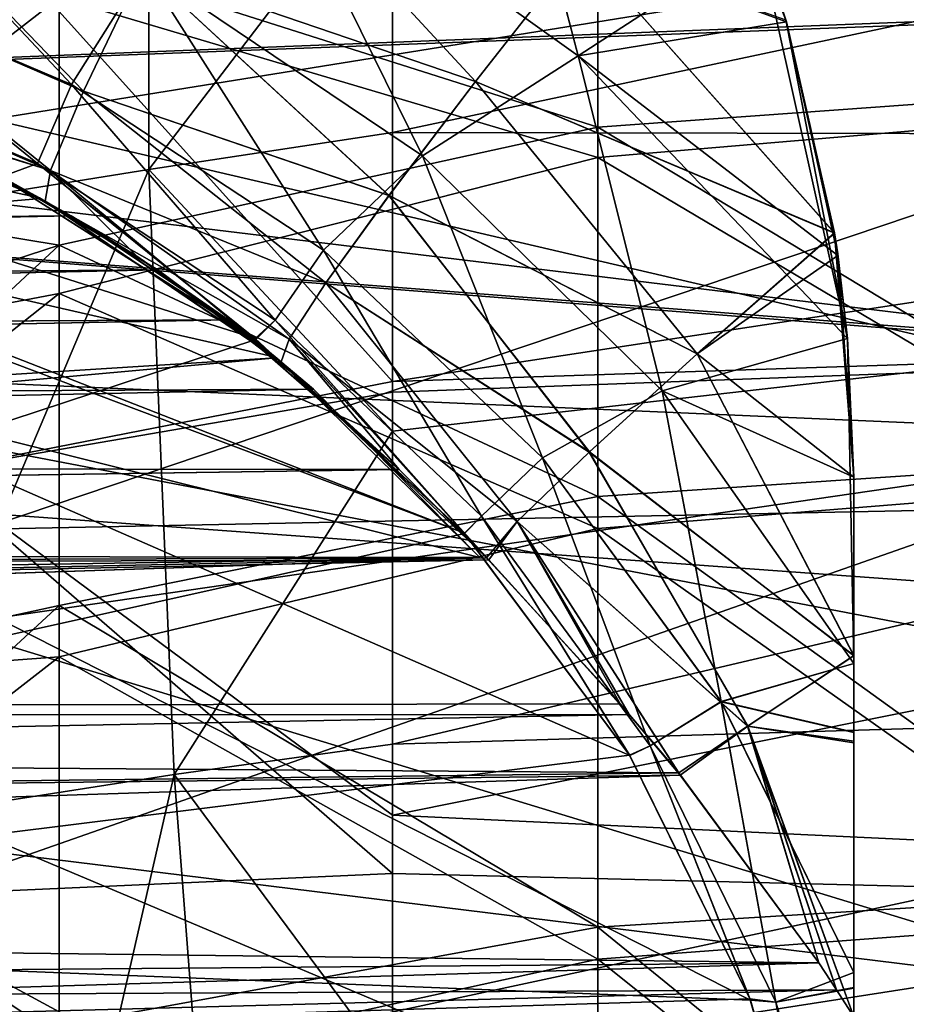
# Model space of a CAD drawing. Header units: metres. Extents: x -31 to 116, y -84 to 84.
# Tile 216 of 256: x -16.5 to -14.69, y -18.27 to -16.27. Entities that reach past the tile are written whole.
import ezdxf

# ---------------------------------------------------------------- set-up
doc = ezdxf.new("R2010")
doc.units = ezdxf.units.M
doc.layers.add('solid_80010000GA_11_1', color=7, linetype='CONTINUOUS')

msp = doc.modelspace()

# ---------------------------------------------------------------- linework, layer by layer
at = {"layer": 'solid_80010000GA_11_1'}
for points in [[(-15.97645, -16.954865, 53.830441), (-15.561004, -17.36228, 53.692856), (-31, -13.527225, 55.062431)], [(-23.285654, -17.623039, 53.749752), (-31, -13.527225, 55.062431), (-15.561004, -17.36228, 53.692856)], [(-16.456594, -16.63063, 53.9403), (-15.97645, -16.954865, 53.830441), (-31, -13.527225, 55.062431)], [(-16.984217, -16.399326, 54.020691), (-16.456594, -16.63063, 53.9403), (-31, -13.527225, 55.062431)], [(-14.137881, -16.258287, 40.421364), (-20, -16.481476, 38.248699), (-20, -13.724722, 38.43335)], [(-16.349096, -14.714236, -39.732735), (-17.28125, -14.485754, -39.403324), (-20, -16.481493, -38.248695)], [(-15.506719, -15.099826, -40.018452), (-16.349096, -14.714236, -39.732735), (-20, -16.481493, -38.248695)], [(-14.767659, -15.61912, -40.250599), (-15.506719, -15.099826, -40.018452), (-20, -16.481493, -38.248695)], [(-0.185905, -15.306492, -55.904568), (-14.860252, -15.818932, -56.027794), (8.5, -19.098324, -54.564713)], [(-14.860252, -15.818932, 56.027794), (-0.185905, -15.306492, 55.904568), (8.5, -19.098324, 54.564713)], [(-15.738453, -16.497768, 7.316678), (-10.479002, -16.507467, 8.421978), (-10.479002, -15.379486, 7.641623)], [(-15.738453, -15.922691, 6.888377), (-15.738453, -16.497768, 7.316678), (-10.479002, -15.379486, 7.641623)], [(-20.615637, -15.418482, -40.052677), (-15.255521, -17.765047, -41.748211), (-15.009935, -18.263138, -41.758221)], [(-20.615637, -18.040918, -39.726074), (-20.615637, -15.418482, -40.052677), (-15.009935, -18.263138, -41.758221)], [(-20.615637, -15.418482, -40.052677), (-15.592164, -17.312704, -41.690029), (-15.255521, -17.765047, -41.748211)], [(-20.615637, -15.418482, -40.052677), (-19.106258, -15.938452, -40.560799), (-15.592164, -17.312704, -41.690029)], [(-17.18133, -15.622464, 6.117227), (-17.02519, -16.699659, 7.059522), (-16.234524, -15.464435, 6.350827)], [(-17.02519, -16.699659, 7.059522), (-16.234503, -16.572523, 7.244384), (-16.234524, -15.464435, 6.350827)], [(-16.234524, -15.464435, 6.350827), (-16.234503, -16.572523, 7.244384), (-15.738453, -15.922691, 6.888377)], [(-31, -19.587818, 55.123203), (-3, -19.629545, 54.589241), (-3, -15.51493, 55.898041)], [(-30.999891, -16.182419, 56.217251), (-31, -19.587818, 55.123203), (-3, -15.51493, 55.898041)], [(-19.510586, -15.781202, -56.122807), (-3, -15.51493, -55.898041), (-3, -19.629545, -54.589241)], [(-14.77168, -15.615717, 53.904545), (-2, -15.584856, 54.145493), (-2, -19.458702, 52.877037)], [(-14.143929, -16.250944, -40.419914), (-14.767659, -15.61912, -40.250599), (-20, -16.481493, -38.248695)], [(-14.130377, -16.267437, 53.723133), (-14.77168, -15.615717, 53.904545), (-2, -19.458702, 52.877037)], [(-15.534792, -15.676679, -43.187439), (-15.360711, -16.34164, -43.024784), (-16.004482, -15.881577, -42.988647)], [(-15.534592, -15.676815, 43.18745), (-16.004436, -15.881604, 42.988647), (-15.360651, -16.341692, 43.024788)], [(-14.993618, -16.10248, -43.216976), (-15.360711, -16.34164, -43.024784), (-15.534792, -15.676679, -43.187439)], [(-15.534592, -15.676815, 43.18745), (-15.360651, -16.341692, 43.024788), (-14.993618, -16.102478, 43.216831)], [(-31, -17.59343, 57.885414), (-11.857142, -15.714061, 58.423611), (-21.428581, -16.048302, 58.332611)], [(-31, -18.796663, 57.505959), (-21, -18.796663, 57.505959), (-11.857142, -15.714061, 58.423611)], [(-31, -17.59343, 57.885414), (-31, -18.796663, 57.505959), (-11.857142, -15.714061, 58.423611)], [(-21.428581, -16.048302, -58.332611), (-11.857142, -15.714061, -58.423611), (-11.857142, -17.21048, -58.000427)], [(-21, -18.796663, 57.505959), (-11.857142, -19.025856, 57.430538), (-11.857142, -15.714061, 58.423611)], [(-19.510586, -15.781202, -56.122807), (-3, -19.629545, -54.589241), (-30.999891, -16.182419, -56.217251)], [(-16.416733, -15.774734, -2.134814), (-17.445086, -16.15803, -1.784032), (-17.445086, -16.522202, -2.634564)], [(-16.416733, -16.222689, -3.079947), (-16.416733, -15.774734, -2.134814), (-17.445086, -16.522202, -2.634564)], [(-15.320891, -15.881168, 3.069582), (-14.2, -15.795713, 3.116266), (-14.2, -16.405712, 4.037107)], [(-14.860252, -15.818932, -56.027794), (-29.5, -16.330162, -56.147243), (8.5, -19.098324, -54.564713)], [(-21.428581, -16.048302, -58.332611), (-29.5, -16.330162, -56.147243), (-14.860252, -15.818932, -56.027794)], [(-29.5, -16.330162, 56.147243), (-14.860252, -15.818932, 56.027794), (8.5, -19.098324, 54.564713)], [(-21.428581, -16.048302, 58.332611), (-14.860252, -15.818932, 56.027794), (-29.5, -16.330162, 56.147243)], [(-15.355523, -16.120152, -46.888973), (-14.93694, -16.272583, -46.804169), (-15.113008, -15.818368, -46.759727)], [(-15.113008, -15.818368, -46.759727), (-14.93694, -16.272583, -46.804169), (-14.993618, -16.10248, -43.216976)], [(-15.569789, -16.393789, 47.101852), (-16.247126, -16.162348, 47.302982), (-16.082388, -15.838994, 47.016499)], [(-16.082388, -15.838994, -47.016499), (-16.247126, -16.162348, -47.302982), (-15.569761, -16.393755, -47.101814)], [(-15.355563, -16.120203, 46.889004), (-15.569789, -16.393789, 47.101852), (-16.082388, -15.838994, 47.016499)], [(-16.082388, -15.838994, -47.016499), (-15.569761, -16.393755, -47.101814), (-15.355523, -16.120152, -46.888973)], [(-14.2, -16.453346, -4.096497), (-14.2, -15.836751, -3.190236), (-15.320891, -15.934351, -3.164988)], [(-16.416733, -16.137684, 2.929447), (-15.320891, -15.881168, 3.069582), (-15.320891, -16.486412, 3.982153)], [(-16.004436, -15.881604, 42.988647), (-16.242939, -16.164011, 42.698009), (-15.677441, -16.545238, 42.732574)], [(-15.67742, -16.545256, -42.732574), (-16.242924, -16.164021, -42.698009), (-16.004482, -15.881577, -42.988647)], [(-15.67742, -16.545256, -42.732574), (-16.004482, -15.881577, -42.988647), (-15.360711, -16.34164, -43.024784)], [(-15.360651, -16.341692, 43.024788), (-16.004436, -15.881604, 42.988647), (-15.677441, -16.545238, 42.732574)], [(-15.320891, -16.486412, 3.982153), (-15.320891, -15.881168, 3.069582), (-14.2, -16.405712, 4.037107)], [(-16.867464, -15.892859, 42.659798), (-16.955338, -16.159792, 42.288071), (-16.391754, -16.399693, 42.326385)], [(-16.391739, -16.399702, -42.326385), (-16.955328, -16.159794, -42.288071), (-16.867456, -15.892861, -42.659798)], [(-16.367167, -16.413111, 47.672417), (-16.942389, -16.164164, 47.711555), (-16.8701, -15.892642, 47.341145)], [(-16.8701, -15.892642, -47.341145), (-16.942389, -16.164164, -47.711555), (-16.367167, -16.413111, -47.672417)], [(-16.247126, -16.162348, 47.302982), (-16.367167, -16.413111, 47.672417), (-16.8701, -15.892642, 47.341145)], [(-16.8701, -15.892642, -47.341145), (-16.367167, -16.413111, -47.672417), (-16.247126, -16.162348, -47.302982)], [(-16.242939, -16.164011, 42.698009), (-16.867464, -15.892859, 42.659798), (-16.391754, -16.399693, 42.326385)], [(-16.391739, -16.399702, -42.326385), (-16.867456, -15.892861, -42.659798), (-16.242924, -16.164021, -42.698009)], [(-16.234503, -16.572523, 7.244384), (-15.738453, -16.497768, 7.316678), (-15.738453, -15.922691, 6.888377)], [(-19.106258, -15.938452, -40.560799), (-16.017958, -16.916939, -41.585373), (-15.592164, -17.312704, -41.690029)], [(-19.106258, -15.938452, -40.560799), (-16.536043, -16.588331, -41.434326), (-16.017958, -16.916939, -41.585373)], [(-15.320891, -16.548052, -4.058547), (-15.320891, -15.934351, -3.164988), (-16.416733, -16.222689, -3.079947)], [(-14.2, -16.453346, -4.096497), (-15.320891, -15.934351, -3.164988), (-15.320891, -16.548052, -4.058547)], [(-21.428581, -16.048302, -58.332611), (-11.857142, -17.21048, -58.000427), (-31, -16.382544, -58.239697)], [(-16.528372, -16.127314, -6.826342), (-15.738472, -16.099398, -7.027769), (-15.738472, -17.004534, -7.638509)], [(-15.738472, -17.004534, -7.638509), (-15.738472, -16.099398, -7.027769), (-10.479044, -16.202433, -8.233512)], [(-14.936944, -16.272572, -43.196018), (-15.360711, -16.34164, -43.024784), (-14.993618, -16.10248, -43.216976)], [(-15.360651, -16.341692, 43.024788), (-14.812435, -16.916859, 43.057316), (-14.993618, -16.102478, 43.216831)], [(-14.993618, -16.102478, 43.216831), (-14.93835, -16.267935, 43.196716), (-14.938359, -16.267904, 46.803284)], [(-14.993618, -16.102478, 43.216831), (-14.812435, -16.916859, 43.057316), (-14.93835, -16.267935, 43.196716)], [(-14.93694, -16.272583, -46.804169), (-14.936944, -16.272572, -43.196018), (-14.993618, -16.10248, -43.216976)], [(-16.680496, -17.187805, -7.492044), (-16.528372, -16.127314, -6.826342), (-15.738472, -17.004534, -7.638509)], [(-15.355563, -16.120203, 46.889004), (-14.838789, -16.701954, 46.884106), (-15.569789, -16.393789, 47.101852)], [(-15.355523, -16.120152, -46.888973), (-15.569761, -16.393755, -47.101814), (-14.838759, -16.702143, -46.884743)], [(-15.355563, -16.120203, 46.889004), (-14.938359, -16.267904, 46.803284), (-14.838789, -16.701954, 46.884106)], [(-15.355523, -16.120152, -46.888973), (-14.838759, -16.702143, -46.884743), (-14.93694, -16.272583, -46.804169)], [(-17.445086, -16.557455, 2.700124), (-16.416733, -16.137684, 2.929447), (-16.416733, -16.726559, 3.814493)], [(-17.445086, -16.182076, 1.854479), (-16.416733, -16.137684, 2.929447), (-17.445086, -16.557455, 2.700124)], [(-16.416733, -16.726559, 3.814493), (-16.416733, -16.137684, 2.929447), (-15.320891, -16.486412, 3.982153)], [(-16.955328, -16.159794, -42.288071), (-16.460838, -16.560825, -41.897881), (-16.992357, -16.333414, -41.857773)], [(-16.955338, -16.159792, 42.288071), (-16.992353, -16.333414, 41.857773), (-16.460833, -16.560827, 41.897884)], [(-16.434685, -16.574883, 48.100189), (-16.978525, -16.337831, 48.141247), (-16.942389, -16.164164, 47.711555)], [(-16.942389, -16.164164, -47.711555), (-16.978525, -16.337831, -48.141247), (-16.434685, -16.574883, -48.100189)], [(-16.391754, -16.399693, 42.326385), (-16.955338, -16.159792, 42.288071), (-16.460833, -16.560827, 41.897884)], [(-16.391739, -16.399702, -42.326385), (-16.460838, -16.560825, -41.897881), (-16.955328, -16.159794, -42.288071)], [(-16.367167, -16.413111, 47.672417), (-16.434685, -16.574883, 48.100189), (-16.942389, -16.164164, 47.711555)], [(-16.942389, -16.164164, -47.711555), (-16.434685, -16.574883, -48.100189), (-16.367167, -16.413111, -47.672417)], [(-16.242939, -16.164011, 42.698009), (-16.391754, -16.399693, 42.326385), (-15.879006, -16.736628, 42.361198)], [(-15.878984, -16.736645, -42.361202), (-16.391739, -16.399702, -42.326385), (-16.242924, -16.164021, -42.698009)], [(-15.745666, -16.625435, 47.387203), (-16.367167, -16.413111, 47.672417), (-16.247126, -16.162348, 47.302982)], [(-16.247126, -16.162348, -47.302982), (-16.367167, -16.413111, -47.672417), (-15.745649, -16.625412, -47.387169)], [(-15.569789, -16.393789, 47.101852), (-15.745666, -16.625435, 47.387203), (-16.247126, -16.162348, 47.302982)], [(-16.247126, -16.162348, -47.302982), (-15.745649, -16.625412, -47.387169), (-15.569761, -16.393755, -47.101814)], [(-15.677441, -16.545238, 42.732574), (-16.242939, -16.164011, 42.698009), (-15.879006, -16.736628, 42.361198)], [(-15.878984, -16.736645, -42.361202), (-16.242924, -16.164021, -42.698009), (-15.67742, -16.545256, -42.732574)], [(-3, -19.629545, -54.589241), (-31, -19.587818, -55.123203), (-30.999891, -16.182419, -56.217251)], [(-15.738472, -17.004534, -7.638509), (-10.479044, -16.202433, -8.233512), (-10.479033, -16.830381, -8.60521)], [(-16.416733, -16.222689, -3.079947), (-17.445086, -16.522202, -2.634564), (-17.445086, -17.02071, -3.413996)], [(-16.416733, -16.825266, -3.934839), (-16.416733, -16.222689, -3.079947), (-17.445086, -17.02071, -3.413996)], [(-15.320891, -16.548052, -4.058547), (-16.416733, -16.222689, -3.079947), (-16.416733, -16.825266, -3.934839)], [(-13.646885, -16.97407, -40.517117), (-14.143929, -16.250944, -40.419914), (-20, -16.481493, -38.248695)], [(-14.137881, -16.258287, 40.421364), (-13.642817, -16.981283, 40.51767), (-20, -16.481476, 38.248699)], [(-14.93835, -16.267935, 43.196716), (-14.838789, -16.701954, 46.884106), (-14.938359, -16.267904, 46.803284)], [(-14.93835, -16.267935, 43.196716), (-14.832453, -16.744108, 43.105568), (-14.838789, -16.701954, 46.884106)], [(-14.93835, -16.267935, 43.196716), (-14.812435, -16.916859, 43.057316), (-14.832453, -16.744108, 43.105568)], [(-14.831957, -16.74758, -43.104393), (-15.360711, -16.34164, -43.024784), (-14.936944, -16.272572, -43.196018)], [(-14.831959, -16.747561, -46.895905), (-14.831957, -16.74758, -43.104393), (-14.936944, -16.272572, -43.196018)], [(-14.838759, -16.702143, -46.884743), (-14.831959, -16.747561, -46.895905), (-14.936944, -16.272572, -43.196018)], [(-14.93694, -16.272583, -46.804169), (-14.838759, -16.702143, -46.884743), (-14.936944, -16.272572, -43.196018)], [(-29.5, -16.330162, -56.147243), (-29.5, -20.616512, -54.718796), (8.5, -19.098324, -54.564713)], [(-29.5, -20.616512, 54.718796), (-29.5, -16.330162, 56.147243), (8.5, -19.098324, 54.564713)], [(-16.992357, -16.333414, -41.857773), (-16.460838, -16.560825, -41.897881), (-16.536043, -16.588331, -41.434326)], [(-16.460833, -16.560827, 41.897884), (-16.992353, -16.333414, 41.857773), (-16.536043, -16.588331, 41.434326)], [(-16.445126, -16.636976, 48.558224), (-16.873047, -16.438831, 48.593266), (-16.978525, -16.337831, 48.141247)], [(-16.434685, -16.574883, 48.100189), (-16.445126, -16.636976, 48.558224), (-16.978525, -16.337831, 48.141247)], [(-16.978525, -16.337831, -48.141247), (-16.976048, -16.402073, -48.601711), (-16.434685, -16.574883, -48.100189)], [(-15.360651, -16.341692, 43.024788), (-15.677441, -16.545238, 42.732574), (-15.189891, -17.023499, 42.762352)], [(-15.189869, -17.023525, -42.762352), (-15.67742, -16.545256, -42.732574), (-15.360711, -16.34164, -43.024784)], [(-15.189869, -17.023525, -42.762352), (-15.360711, -16.34164, -43.024784), (-14.81242, -16.917034, -43.057056)], [(-14.831957, -16.74758, -43.104393), (-14.81242, -16.917034, -43.057056), (-15.360711, -16.34164, -43.024784)], [(-15.360651, -16.341692, 43.024788), (-15.189891, -17.023499, 42.762352), (-14.812435, -16.916859, 43.057316)], [(-31, -17.59343, -57.885414), (-31, -16.382544, -58.239697), (-11.857142, -17.21048, -58.000427)], [(-16.454779, -16.63163, -53.939957), (-16.982744, -16.399818, -54.020489), (-31, -17.900076, -53.800056)], [(-16.503319, -16.605408, 52.600765), (-16.456594, -16.63063, 53.9403), (-16.984217, -16.399326, 54.020691)], [(-16.454779, -16.63163, -53.939957), (-16.977018, -16.401745, -52.037212), (-16.982744, -16.399818, -54.020489)], [(-16.454779, -16.63163, -53.939957), (-16.756292, -16.485403, -52.303841), (-16.977018, -16.401745, -52.037212)], [(-16.976048, -16.402073, -48.601711), (-16.873047, -16.438831, -48.593266), (-16.434685, -16.574883, -48.100189)], [(-16.391739, -16.399702, -42.326385), (-15.97743, -16.879236, -41.934322), (-16.460838, -16.560825, -41.897881)], [(-16.391754, -16.399693, 42.326385), (-16.460833, -16.560827, 41.897884), (-15.977423, -16.879244, 41.934322)], [(-15.879006, -16.736628, 42.361198), (-16.391754, -16.399693, 42.326385), (-15.977423, -16.879244, 41.934322)], [(-15.878984, -16.736645, -42.361202), (-15.97743, -16.879236, -41.934322), (-16.391739, -16.399702, -42.326385)], [(-15.118358, -16.947741, 47.139217), (-15.745666, -16.625435, 47.387203), (-15.569789, -16.393789, 47.101852)], [(-15.118607, -16.947964, -47.139511), (-15.569761, -16.393755, -47.101814), (-15.745649, -16.625412, -47.387169)], [(-15.118358, -16.947741, 47.139217), (-15.569789, -16.393789, 47.101852), (-14.838789, -16.701954, 46.884106)], [(-15.118607, -16.947964, -47.139511), (-14.838759, -16.702143, -46.884743), (-15.569761, -16.393755, -47.101814)], [(-15.320891, -16.486412, 3.982153), (-14.2, -16.405712, 4.037107), (-14.2, -17.162819, 4.84137)], [(-15.874156, -16.803246, 47.730614), (-16.434685, -16.574883, 48.100189), (-16.367167, -16.413111, 47.672417)], [(-16.367167, -16.413111, -47.672417), (-16.434685, -16.574883, -48.100189), (-15.874149, -16.803234, -47.730587)], [(-15.745666, -16.625435, 47.387203), (-15.874156, -16.803246, 47.730614), (-16.367167, -16.413111, 47.672417)], [(-16.367167, -16.413111, -47.672417), (-15.874149, -16.803234, -47.730587), (-15.745649, -16.625412, -47.387169)], [(-16.675926, -16.520609, 49.601147), (-16.873047, -16.438831, 48.593266), (-16.445126, -16.636976, 48.558224)], [(-16.873047, -16.438831, -48.593266), (-16.676115, -16.520523, -49.601379), (-16.445126, -16.636976, -48.558224)], [(-16.873047, -16.438831, -48.593266), (-16.445126, -16.636976, -48.558224), (-16.434685, -16.574883, -48.100189)], [(-14.2, -17.213457, -4.886262), (-14.2, -16.453346, -4.096497), (-15.320891, -16.548052, -4.058547)], [(-13.000001, -19.433825, 40.321739), (-20, -19.200623, 37.76107), (-20, -16.481476, 38.248699)], [(-13.071081, -18.593729, 40.469097), (-13.000001, -19.433825, 40.321739), (-20, -16.481476, 38.248699)], [(-13.28579, -17.767622, 40.534595), (-13.071081, -18.593729, 40.469097), (-20, -16.481476, 38.248699)], [(-13.642817, -16.981283, 40.51767), (-13.28579, -17.767622, 40.534595), (-20, -16.481476, 38.248699)], [(-13.646885, -16.97407, -40.517117), (-20, -16.481493, -38.248695), (-20, -19.200649, -37.761066)], [(-16.454779, -16.63163, -53.939957), (-16.503124, -16.605511, -52.601051), (-16.756292, -16.485403, -52.303841)], [(-16.416733, -16.726559, 3.814493), (-15.320891, -16.486412, 3.982153), (-15.320891, -17.23831, 4.778242)], [(-15.320891, -17.23831, 4.778242), (-15.320891, -16.486412, 3.982153), (-14.2, -17.162819, 4.84137)], [(-16.234503, -16.572523, 7.244384), (-15.738453, -17.105528, 7.697058), (-15.738453, -16.497768, 7.316678)], [(-15.738453, -16.497768, 7.316678), (-15.738453, -17.105528, 7.697058), (-10.479002, -16.507467, 8.421978)], [(-15.738453, -17.742092, 8.027092), (-10.47901, -17.583891, 8.973246), (-10.479002, -16.507467, 8.421978)], [(-15.738453, -17.105528, 7.697058), (-15.738453, -17.742092, 8.027092), (-10.479002, -16.507467, 8.421978)], [(-16.392384, -16.666954, -49.270657), (-16.676115, -16.520523, -49.601379), (-31, -16.782475, -49.622578)], [(-16.39225, -16.667032, 49.270485), (-31, -16.783142, 49.62101), (-16.675926, -16.520609, 49.601147)], [(-16.445126, -16.636976, -48.558224), (-16.676115, -16.520523, -49.601379), (-16.392384, -16.666954, -49.270657)], [(-16.39225, -16.667032, 49.270485), (-16.675926, -16.520609, 49.601147), (-16.445126, -16.636976, 48.558224)], [(-15.320891, -17.303699, -4.835769), (-15.320891, -16.548052, -4.058547), (-16.416733, -16.825266, -3.934839)], [(-15.677441, -16.545238, 42.732574), (-15.879006, -16.736628, 42.361198), (-15.433341, -17.159609, 42.391426)], [(-15.433317, -17.159637, -42.391426), (-15.878984, -16.736645, -42.361202), (-15.67742, -16.545256, -42.732574)], [(-15.189891, -17.023499, 42.762352), (-15.677441, -16.545238, 42.732574), (-15.433341, -17.159609, 42.391426)], [(-15.433317, -17.159637, -42.391426), (-15.67742, -16.545256, -42.732574), (-15.189869, -17.023525, -42.762352)], [(-14.2, -17.213457, -4.886262), (-15.320891, -16.548052, -4.058547), (-15.320891, -17.303699, -4.835769)], [(-17.445086, -17.0618, 3.467246), (-17.445086, -16.557455, 2.700124), (-16.416733, -16.726559, 3.814493)], [(-16.460838, -16.560825, -41.897881), (-16.017958, -16.916939, -41.585373), (-16.536043, -16.588331, -41.434326)], [(-16.460833, -16.560827, 41.897884), (-16.536043, -16.588331, 41.434326), (-16.016817, -16.918663, 41.585579)], [(-16.460838, -16.560825, -41.897881), (-15.97743, -16.879236, -41.934322), (-16.017958, -16.916939, -41.585373)], [(-15.977423, -16.879244, 41.934322), (-16.460833, -16.560827, 41.897884), (-16.016817, -16.918663, 41.585579)], [(-16.016817, -16.918663, 41.585579), (-16.536043, -16.588331, 41.434326), (-20.615637, -18.432985, 39.654369)], [(-17.02519, -16.699659, 7.059522), (-16.796137, -17.899689, 7.821177), (-16.234503, -16.572523, 7.244384)], [(-16.796137, -17.899689, 7.821177), (-16.182978, -17.803877, 7.956715), (-16.234503, -16.572523, 7.244384)], [(-16.25868, -16.74909, 48.542973), (-16.445126, -16.636976, 48.558224), (-16.434685, -16.574883, 48.100189)], [(-16.434685, -16.574883, -48.100189), (-16.445126, -16.636976, -48.558224), (-15.948608, -16.918022, -48.114384)], [(-15.965248, -16.96405, 48.518951), (-16.25868, -16.74909, 48.542973), (-16.434685, -16.574883, 48.100189)], [(-15.94861, -16.918024, 48.114399), (-15.965248, -16.96405, 48.518951), (-16.434685, -16.574883, 48.100189)], [(-15.874156, -16.803246, 47.730614), (-15.94861, -16.918024, 48.114399), (-16.434685, -16.574883, 48.100189)], [(-16.434685, -16.574883, -48.100189), (-15.948608, -16.918022, -48.114384), (-15.874149, -16.803234, -47.730587)], [(-16.234503, -16.572523, 7.244384), (-16.182978, -17.803877, 7.956715), (-15.738453, -17.105528, 7.697058)], [(-16.216589, -16.776863, 52.932358), (-16.503319, -16.605408, 52.600765), (-31, -16.900497, 52.625751)], [(-16.503124, -16.605511, -52.601051), (-16.216421, -16.776976, -52.932556), (-31, -16.900717, -52.626171)], [(-16.216589, -16.776863, 52.932358), (-16.456594, -16.63063, 53.9403), (-16.503319, -16.605408, 52.600765)], [(-16.454779, -16.63163, -53.939957), (-16.216421, -16.776976, -52.932556), (-16.503124, -16.605511, -52.601051)], [(-16.216589, -16.776863, 52.932358), (-15.97645, -16.954865, 53.830441), (-16.456594, -16.63063, 53.9403)], [(-15.337935, -17.147579, 47.477413), (-15.874156, -16.803246, 47.730614), (-15.745666, -16.625435, 47.387203)], [(-15.338133, -17.147764, -47.477814), (-15.745649, -16.625412, -47.387169), (-15.874149, -16.803234, -47.730587)], [(-15.118358, -16.947741, 47.139217), (-15.337935, -17.147579, 47.477413), (-15.745666, -16.625435, 47.387203)], [(-15.338133, -17.147764, -47.477814), (-15.118607, -16.947964, -47.139511), (-15.745649, -16.625412, -47.387169)], [(-15.975243, -16.955851, -53.830116), (-16.454779, -16.63163, -53.939957), (-31, -17.900076, -53.800056)], [(-15.975243, -16.955851, -53.830116), (-16.216421, -16.776976, -52.932556), (-16.454779, -16.63163, -53.939957)], [(-16.39225, -16.667032, 49.270485), (-16.445126, -16.636976, 48.558224), (-16.25868, -16.74909, 48.542973)], [(-16.445126, -16.636976, -48.558224), (-16.392384, -16.666954, -49.270657), (-16.25868, -16.74909, -48.542973)], [(-16.445126, -16.636976, -48.558224), (-15.965248, -16.96405, -48.518951), (-15.948608, -16.918022, -48.114384)], [(-16.445126, -16.636976, -48.558224), (-16.25868, -16.74909, -48.542973), (-15.965248, -16.96405, -48.518951)], [(-16.392384, -16.666954, -49.270657), (-31, -16.782475, -49.622578), (-31, -16.954935, -49.274433)], [(-16.073385, -16.878799, -48.902321), (-16.392384, -16.666954, -49.270657), (-31, -16.954935, -49.274433)], [(-16.39225, -16.667032, 49.270485), (-31, -16.955446, 49.273533), (-31, -16.783142, 49.62101)], [(-16.073309, -16.878857, 48.902241), (-31, -16.955446, 49.273533), (-16.39225, -16.667032, 49.270485)], [(-16.25868, -16.74909, -48.542973), (-16.392384, -16.666954, -49.270657), (-16.073385, -16.878799, -48.902321)], [(-16.073309, -16.878857, 48.902241), (-16.39225, -16.667032, 49.270485), (-16.25868, -16.74909, 48.542973)], [(-15.118607, -16.947964, -47.139511), (-14.831959, -16.747561, -46.895905), (-14.838759, -16.702143, -46.884743)], [(-15.118358, -16.947741, 47.139217), (-14.838789, -16.701954, 46.884106), (-14.800001, -17.198685, 47.042587)], [(-14.800001, -17.198685, 47.042587), (-14.838789, -16.701954, 46.884106), (-14.832453, -16.74411, 46.89444)], [(-14.832453, -16.744108, 43.105568), (-14.832453, -16.74411, 46.89444), (-14.838789, -16.701954, 46.884106)], [(-17.445086, -17.684074, 4.142237), (-16.416733, -16.726559, 3.814493), (-16.416733, -17.459917, 4.584084)], [(-17.445086, -17.684074, 4.142237), (-17.445086, -17.0618, 3.467246), (-16.416733, -16.726559, 3.814493)], [(-16.416733, -17.459917, 4.584084), (-16.416733, -16.726559, 3.814493), (-15.320891, -17.23831, 4.778242)], [(-16.073309, -16.878857, 48.902241), (-16.25868, -16.74909, 48.542973), (-15.965248, -16.96405, 48.518951)], [(-16.25868, -16.74909, -48.542973), (-16.073385, -16.878799, -48.902321), (-15.965248, -16.96405, -48.518951)], [(-15.878984, -16.736645, -42.361202), (-15.557222, -17.278294, -41.965969), (-15.97743, -16.879236, -41.934322)], [(-15.879006, -16.736628, 42.361198), (-15.977423, -16.879244, 41.934322), (-15.557214, -17.278305, 41.965969)], [(-15.433341, -17.159609, 42.391426), (-15.879006, -16.736628, 42.361198), (-15.557214, -17.278305, 41.965969)], [(-15.433317, -17.159637, -42.391426), (-15.557222, -17.278294, -41.965969), (-15.878984, -16.736645, -42.361202)], [(-15.118607, -16.947964, -47.139511), (-14.800001, -17.198685, -47.042587), (-14.831959, -16.747561, -46.895905)], [(-14.832453, -16.744108, 43.105568), (-14.812435, -16.916859, 43.057316), (-14.832453, -16.74411, 46.89444)], [(-14.800001, -17.198685, 42.957413), (-14.800001, -17.198685, 47.042587), (-14.832453, -16.74411, 46.89444)], [(-14.812435, -16.916859, 43.057316), (-14.800001, -17.198685, 42.957413), (-14.832453, -16.74411, 46.89444)], [(-14.831959, -16.747561, -46.895905), (-14.800001, -17.198685, -47.042587), (-14.831957, -16.74758, -43.104393)], [(-14.800001, -17.198685, -47.042587), (-14.81242, -16.917034, -43.057056), (-14.831957, -16.74758, -43.104393)], [(-16.216589, -16.776863, 52.932358), (-31, -16.900497, 52.625751), (-31, -17.099619, 52.958984)], [(-15.89957, -17.019659, 53.298409), (-16.216589, -16.776863, 52.932358), (-31, -17.099619, 52.958984)], [(-16.216421, -16.776976, -52.932556), (-31, -17.099653, -52.959038), (-31, -16.900717, -52.626171)], [(-16.216421, -16.776976, -52.932556), (-15.899472, -17.019745, -53.298512), (-31, -17.099653, -52.959038)], [(-15.89957, -17.019659, 53.298409), (-15.97645, -16.954865, 53.830441), (-16.216589, -16.776863, 52.932358)], [(-15.975243, -16.955851, -53.830116), (-15.899472, -17.019745, -53.298512), (-16.216421, -16.776976, -52.932556)], [(-15.484945, -17.289078, 47.87854), (-15.94861, -16.918024, 48.114399), (-15.874156, -16.803246, 47.730614)], [(-15.485068, -17.289204, -47.879028), (-15.874149, -16.803234, -47.730587), (-15.948608, -16.918022, -48.114384)], [(-15.337935, -17.147579, 47.477413), (-15.484945, -17.289078, 47.87854), (-15.874156, -16.803246, 47.730614)], [(-15.485068, -17.289204, -47.879028), (-15.338133, -17.147764, -47.477814), (-15.874149, -16.803234, -47.730587)], [(-16.416733, -16.825266, -3.934839), (-17.445086, -17.02071, -3.413996), (-17.445086, -17.640102, -4.101294)], [(-16.416733, -17.564814, -4.67444), (-16.416733, -16.825266, -3.934839), (-17.445086, -17.640102, -4.101294)], [(-15.320891, -17.303699, -4.835769), (-16.416733, -16.825266, -3.934839), (-16.416733, -17.564814, -4.67444)], [(-15.738482, -17.886816, -8.093263), (-10.479033, -16.830381, -8.60521), (-10.479043, -18.135544, -9.194311)], [(-15.738482, -17.886816, -8.093263), (-15.738472, -17.026144, -7.651186), (-10.479033, -16.830381, -8.60521)], [(-15.738472, -17.026144, -7.651186), (-15.738472, -17.004534, -7.638509), (-10.479033, -16.830381, -8.60521)], [(-16.073385, -16.878799, -48.902321), (-31, -16.954935, -49.274433), (-31, -17.164797, -48.947781)], [(-15.725106, -17.1833, -48.499268), (-16.073385, -16.878799, -48.902321), (-31, -17.164797, -48.947781)], [(-16.073309, -16.878857, 48.902241), (-31, -17.165075, 48.947395), (-31, -16.955446, 49.273533)], [(-16.073309, -16.878857, 48.902241), (-15.725106, -17.1833, 48.499268), (-31, -17.165075, 48.947395)], [(-15.965248, -16.96405, -48.518951), (-16.073385, -16.878799, -48.902321), (-15.725106, -17.1833, -48.499268)], [(-16.073309, -16.878857, 48.902241), (-15.965248, -16.96405, 48.518951), (-15.725106, -17.1833, 48.499268)], [(-15.97743, -16.879236, -41.934322), (-15.592164, -17.312704, -41.690029), (-16.017958, -16.916939, -41.585373)], [(-15.977423, -16.879244, 41.934322), (-16.016817, -16.918663, 41.585579), (-15.59171, -17.313848, 41.690037)], [(-15.97743, -16.879236, -41.934322), (-15.557222, -17.278294, -41.965969), (-15.592164, -17.312704, -41.690029)], [(-15.557214, -17.278305, 41.965969), (-15.977423, -16.879244, 41.934322), (-15.59171, -17.313848, 41.690037)], [(-15.59171, -17.313848, 41.690037), (-16.016817, -16.918663, 41.585579), (-20.615637, -18.432985, 39.654369)], [(-15.948608, -16.918022, -48.114384), (-15.965248, -16.96405, -48.518951), (-15.542793, -17.366827, -48.302254)], [(-15.725106, -17.1833, 48.499268), (-15.965248, -16.96405, 48.518951), (-15.94861, -16.918024, 48.114399)], [(-15.547358, -17.362728, 48.30637), (-15.725106, -17.1833, 48.499268), (-15.94861, -16.918024, 48.114399)], [(-15.484945, -17.289078, 47.87854), (-15.547358, -17.362728, 48.30637), (-15.94861, -16.918024, 48.114399)], [(-15.485068, -17.289204, -47.879028), (-15.948608, -16.918022, -48.114384), (-15.542793, -17.366827, -48.302254)], [(-14.800001, -17.577768, 42.786221), (-14.812435, -16.916859, 43.057316), (-15.189891, -17.023499, 42.762352)], [(-15.189869, -17.023525, -42.762352), (-14.81242, -16.917034, -43.057056), (-14.800001, -17.198685, -42.957413)], [(-14.800001, -17.577768, 42.786221), (-14.800001, -17.198685, 42.957413), (-14.812435, -16.916859, 43.057316)], [(-14.800001, -17.198685, -47.042587), (-14.800001, -17.198685, -42.957413), (-14.81242, -16.917034, -43.057056)], [(-15.338133, -17.147764, -47.477814), (-14.800001, -17.561983, -47.206097), (-15.118607, -16.947964, -47.139511)], [(-14.800001, -17.562662, 47.206268), (-15.337935, -17.147579, 47.477413), (-15.118358, -16.947741, 47.139217)], [(-15.118607, -16.947964, -47.139511), (-14.800001, -17.561983, -47.206097), (-14.800001, -17.198685, -47.042587)], [(-14.800001, -17.562662, 47.206268), (-15.118358, -16.947741, 47.139217), (-14.800001, -17.198685, 47.042587)], [(-15.975243, -16.955851, -53.830116), (-31, -17.900076, -53.800056), (-23.416321, -17.627625, -53.750629)], [(-15.975243, -16.955851, -53.830116), (-23.416321, -17.627625, -53.750629), (-15.561004, -17.36228, -53.692856)], [(-15.89957, -17.019659, 53.298409), (-15.561004, -17.36228, 53.692856), (-15.97645, -16.954865, 53.830441)], [(-15.975243, -16.955851, -53.830116), (-15.561004, -17.36228, -53.692856), (-15.899472, -17.019745, -53.298512)], [(-15.965248, -16.96405, -48.518951), (-15.725106, -17.1833, -48.499268), (-15.542793, -17.366827, -48.302254)], [(-13.287807, -17.761929, -40.534748), (-13.646885, -16.97407, -40.517117), (-20, -19.200649, -37.761066)], [(-16.680496, -17.187805, -7.492044), (-15.738472, -17.004534, -7.638509), (-15.738472, -17.026144, -7.651186)], [(-15.89957, -17.019659, 53.298409), (-31, -17.099619, 52.958984), (-31, -17.33444, 53.268162)], [(-15.89957, -17.019659, 53.298409), (-31, -17.33444, 53.268162), (-15.561004, -17.36228, 53.692856)], [(-15.899472, -17.019745, -53.298512), (-31, -17.334328, -53.268032), (-31, -17.099653, -52.959038)], [(-15.899472, -17.019745, -53.298512), (-15.561004, -17.36228, -53.692856), (-31, -17.334328, -53.268032)], [(-16.680496, -17.187805, -7.492044), (-15.738472, -17.026144, -7.651186), (-15.738482, -17.886816, -8.093263)], [(-15.189891, -17.023499, 42.762352), (-15.433341, -17.159609, 42.391426), (-15.069637, -17.655748, 42.416069)], [(-15.069613, -17.655788, -42.416069), (-15.433317, -17.159637, -42.391426), (-15.189869, -17.023525, -42.762352)], [(-14.800001, -17.577768, 42.786221), (-15.189891, -17.023499, 42.762352), (-15.069637, -17.655748, 42.416069)], [(-14.800001, -17.577848, -42.786167), (-15.189869, -17.023525, -42.762352), (-14.800001, -17.198685, -42.957413)], [(-15.069613, -17.655788, -42.416069), (-15.189869, -17.023525, -42.762352), (-14.800001, -17.577848, -42.786167)], [(-16.182978, -17.803877, 7.956715), (-15.738453, -17.742092, 8.027092), (-15.738453, -17.105528, 7.697058)], [(-15.015702, -17.705557, -47.54562), (-15.338133, -17.147764, -47.477814), (-15.485068, -17.289204, -47.879028)], [(-15.015852, -17.70565, 47.545921), (-15.484945, -17.289078, 47.87854), (-15.337935, -17.147579, 47.477413)], [(-15.015702, -17.705557, -47.54562), (-14.800001, -17.561983, -47.206097), (-15.338133, -17.147764, -47.477814)], [(-14.800001, -17.562662, 47.206268), (-15.015852, -17.70565, 47.545921), (-15.337935, -17.147579, 47.477413)], [(-15.725106, -17.1833, -48.499268), (-31, -17.164797, -48.947781), (-31, -17.409519, -48.646442)], [(-15.725106, -17.1833, 48.499268), (-31, -17.409561, 48.646393), (-31, -17.165075, 48.947395)], [(-15.433317, -17.159637, -42.391426), (-15.214028, -17.745901, -41.991795), (-15.557222, -17.278294, -41.965969)], [(-15.433341, -17.159609, 42.391426), (-15.557214, -17.278305, 41.965969), (-15.21402, -17.745916, 41.991795)], [(-15.069637, -17.655748, 42.416069), (-15.433341, -17.159609, 42.391426), (-15.21402, -17.745916, 41.991795)], [(-15.069613, -17.655788, -42.416069), (-15.214028, -17.745901, -41.991795), (-15.433317, -17.159637, -42.391426)], [(-15.320891, -17.23831, 4.778242), (-14.2, -17.162819, 4.84137), (-14.2, -18.04517, 5.505828)], [(-15.542793, -17.366827, -48.302254), (-15.725106, -17.1833, -48.499268), (-31, -17.409519, -48.646442)], [(-15.547358, -17.362728, 48.30637), (-31, -17.409561, 48.646393), (-15.725106, -17.1833, 48.499268)], [(-16.845348, -18.054649, -7.874152), (-16.680496, -17.187805, -7.492044), (-15.738473, -18.005726, -8.145309)], [(-16.680496, -17.187805, -7.492044), (-15.738482, -17.886816, -8.093263), (-15.738473, -18.005726, -8.145309)], [(-31, -17.59343, -57.885414), (-11.857142, -17.21048, -58.000427), (-11.857142, -18.695528, -57.538918)], [(-14.8, -19.433825, 47.259838), (-14.800001, -17.198685, 47.042587), (-14.800001, -17.198685, 42.957413)], [(-14.8, -19.433825, 47.259838), (-14.800001, -17.562662, 47.206268), (-14.800001, -17.198685, 47.042587)], [(-14.800001, -17.577768, 42.786221), (-14.8, -19.433825, 47.259838), (-14.800001, -17.198685, 42.957413)], [(-14.800001, -17.198685, -47.042587), (-14.8, -19.433825, -41.611702), (-14.800001, -18.793036, -42.045471)], [(-14.800001, -17.198685, -47.042587), (-14.800001, -17.561983, -47.206097), (-14.8, -19.433825, -41.611702)], [(-14.800001, -17.198685, -47.042587), (-14.800001, -17.577848, -42.786167), (-14.800001, -17.198685, -42.957413)], [(-14.800001, -17.198685, -47.042587), (-14.800001, -17.718702, -42.714809), (-14.800001, -17.577848, -42.786167)], [(-14.800001, -17.198685, -47.042587), (-14.800001, -18.206642, -42.435001), (-14.800001, -17.718702, -42.714809)], [(-14.800001, -17.198685, -47.042587), (-14.800001, -18.23913, -42.414837), (-14.800001, -18.206642, -42.435001)], [(-14.800001, -17.198685, -47.042587), (-14.800001, -18.793036, -42.045471), (-14.800001, -18.23913, -42.414837)], [(-14.2, -18.09547, -5.537073), (-14.2, -17.213457, -4.886262), (-15.320891, -17.303699, -4.835769)], [(-16.416733, -17.459917, 4.584084), (-15.320891, -17.23831, 4.778242), (-15.320891, -18.114866, 5.434562)], [(-15.320891, -18.114866, 5.434562), (-15.320891, -17.23831, 4.778242), (-14.2, -18.04517, 5.505828)], [(-15.557222, -17.278294, -41.965969), (-15.255521, -17.765047, -41.748211), (-15.592164, -17.312704, -41.690029)], [(-15.557214, -17.278305, 41.965969), (-15.59171, -17.313848, 41.690037), (-15.256173, -17.764374, 41.748074)], [(-15.557222, -17.278294, -41.965969), (-15.214028, -17.745901, -41.991795), (-15.255521, -17.765047, -41.748211)], [(-15.21402, -17.745916, 41.991795), (-15.557214, -17.278305, 41.965969), (-15.256173, -17.764374, 41.748074)], [(-15.275257, -17.660204, 48.038239), (-15.547358, -17.362728, 48.30637), (-15.484945, -17.289078, 47.87854)], [(-15.485068, -17.289204, -47.879028), (-15.542793, -17.366827, -48.302254), (-15.25667, -17.681776, -48.020912)], [(-15.485068, -17.289204, -47.879028), (-15.25667, -17.681776, -48.020912), (-15.152789, -17.805014, -47.926754)], [(-15.015702, -17.705557, -47.54562), (-15.485068, -17.289204, -47.879028), (-15.152789, -17.805014, -47.926754)], [(-15.155956, -17.800781, 47.929848), (-15.275257, -17.660204, 48.038239), (-15.484945, -17.289078, 47.87854)], [(-15.015852, -17.70565, 47.545921), (-15.155956, -17.800781, 47.929848), (-15.484945, -17.289078, 47.87854)], [(-15.320891, -18.179634, -5.474374), (-15.320891, -17.303699, -4.835769), (-16.416733, -17.564814, -4.67444)], [(-14.2, -18.09547, -5.537073), (-15.320891, -17.303699, -4.835769), (-15.320891, -18.179634, -5.474374)], [(-15.256173, -17.764374, 41.748074), (-15.59171, -17.313848, 41.690037), (-20.615637, -18.432985, 39.654369)], [(-15.561004, -17.36228, -53.692856), (-31, -17.601974, -53.549377), (-31, -17.334328, -53.268032)], [(-15.561004, -17.36228, 53.692856), (-31, -17.33444, 53.268162), (-31, -17.602118, 53.549522)], [(-15.561004, -17.36228, -53.692856), (-23.416321, -17.627625, -53.750629), (-31, -17.601974, -53.549377)], [(-23.285654, -17.623039, 53.749752), (-15.561004, -17.36228, 53.692856), (-31, -17.602118, 53.549522)], [(-15.547358, -17.362728, 48.30637), (-31, -17.686005, 48.37413), (-31, -17.409561, 48.646393)], [(-15.275257, -17.660204, 48.038239), (-31, -17.686005, 48.37413), (-15.547358, -17.362728, 48.30637)], [(-15.542793, -17.366827, -48.302254), (-31, -17.409519, -48.646442), (-31, -17.686134, -48.374016)], [(-15.25667, -17.681776, -48.020912), (-15.542793, -17.366827, -48.302254), (-31, -17.686134, -48.374016)], [(-17.445086, -18.407743, 4.707161), (-16.416733, -17.459917, 4.584084), (-16.416733, -18.315559, 5.214923)], [(-17.445086, -18.407743, 4.707161), (-17.445086, -17.684074, 4.142237), (-16.416733, -17.459917, 4.584084)], [(-16.416733, -18.315559, 5.214923), (-16.416733, -17.459917, 4.584084), (-15.320891, -18.114866, 5.434562)], [(-16.416733, -17.564814, -4.67444), (-17.445086, -17.640102, -4.101294), (-17.445086, -18.363665, -4.677907)], [(-16.416733, -18.419659, -5.277082), (-16.416733, -17.564814, -4.67444), (-17.445086, -18.363665, -4.677907)], [(-15.320891, -18.179634, -5.474374), (-16.416733, -17.564814, -4.67444), (-16.416733, -18.419659, -5.277082)], [(-14.800001, -17.739727, 47.296524), (-15.015852, -17.70565, 47.545921), (-14.800001, -17.562662, 47.206268)], [(-15.015702, -17.705557, -47.54562), (-14.800001, -17.735998, -47.294758), (-14.800001, -17.561983, -47.206097)], [(-14.800001, -17.561983, -47.206097), (-14.8, -19.433825, -47.259838), (-14.8, -19.433825, -41.611702)], [(-14.800001, -17.561983, -47.206097), (-14.800001, -17.735998, -47.294758), (-14.8, -19.433825, -47.259838)], [(-14.8, -19.433825, 47.259838), (-14.800001, -17.739727, 47.296524), (-14.800001, -17.562662, 47.206268)], [(-15.738453, -18.403194, 8.304569), (-10.478966, -18.600246, 9.351289), (-10.47901, -17.583891, 8.973246)], [(-15.738453, -17.742092, 8.027092), (-15.738453, -18.403194, 8.304569), (-10.47901, -17.583891, 8.973246)], [(-14.800001, -17.717569, 42.715405), (-14.800001, -17.577768, 42.786221), (-15.069637, -17.655748, 42.416069)], [(-15.069613, -17.655788, -42.416069), (-14.800001, -17.577848, -42.786167), (-14.800001, -17.718702, -42.714809)], [(-14.800001, -17.717569, 42.715405), (-14.8, -19.433825, 47.259838), (-14.800001, -17.577768, 42.786221)], [(-21, -18.796663, -57.505959), (-31, -17.59343, -57.885414), (-11.857142, -18.695528, -57.538918)], [(-15.155956, -17.800781, 47.929848), (-31, -17.686005, 48.37413), (-15.275257, -17.660204, 48.038239)], [(-15.069613, -17.655788, -42.416069), (-14.958639, -18.267092, -42.011002), (-15.214028, -17.745901, -41.991795)], [(-15.069637, -17.655748, 42.416069), (-15.21402, -17.745916, 41.991795), (-14.958632, -18.267111, 42.011002)], [(-14.800001, -18.206673, 42.434986), (-15.069637, -17.655748, 42.416069), (-14.958632, -18.267111, 42.011002)], [(-14.800001, -17.717569, 42.715405), (-15.069637, -17.655748, 42.416069), (-14.800001, -18.206673, 42.434986)], [(-14.800001, -18.206642, -42.435001), (-14.958639, -18.267092, -42.011002), (-15.069613, -17.655788, -42.416069)], [(-14.800001, -18.206642, -42.435001), (-15.069613, -17.655788, -42.416069), (-14.800001, -17.718702, -42.714809)], [(-15.25667, -17.681776, -48.020912), (-31, -17.686134, -48.374016), (-31, -17.991291, -48.13382)], [(-15.152789, -17.805014, -47.926754), (-15.25667, -17.681776, -48.020912), (-31, -17.991291, -48.13382)], [(-15.155956, -17.800781, 47.929848), (-31, -17.991127, 48.133942), (-31, -17.686005, 48.37413)], [(-14.87067, -18.187035, 47.681389), (-15.155956, -17.800781, 47.929848), (-15.015852, -17.70565, 47.545921)], [(-15.015702, -17.705557, -47.54562), (-15.152789, -17.805014, -47.926754), (-14.87067, -18.187035, -47.681389)], [(-14.834854, -18.242027, 47.651226), (-14.87067, -18.187035, 47.681389), (-15.015852, -17.70565, 47.545921)], [(-14.800001, -18.29743, 47.62204), (-14.834854, -18.242027, 47.651226), (-15.015852, -17.70565, 47.545921)], [(-14.800001, -17.739727, 47.296524), (-14.800001, -18.29743, 47.62204), (-15.015852, -17.70565, 47.545921)], [(-15.015702, -17.705557, -47.54562), (-14.800001, -18.29743, -47.62204), (-14.800001, -17.735998, -47.294758)], [(-15.015702, -17.705557, -47.54562), (-14.834763, -18.242096, -47.651188), (-14.800001, -18.29743, -47.62204)], [(-15.015702, -17.705557, -47.54562), (-14.87067, -18.187035, -47.681389), (-14.834763, -18.242096, -47.651188)], [(-14.800001, -17.717569, 42.715405), (-14.800001, -18.206673, 42.434986), (-14.8, -19.433825, 47.259838)], [(-16.182978, -17.803877, 7.956715), (-15.738453, -18.403194, 8.304569), (-15.738453, -17.742092, 8.027092)], [(-15.21402, -17.745916, 41.991795), (-15.256173, -17.764374, 41.748074), (-15.011026, -18.260588, 41.758251)], [(-15.214028, -17.745901, -41.991795), (-15.009935, -18.263138, -41.758221), (-15.255521, -17.765047, -41.748211)], [(-15.214028, -17.745901, -41.991795), (-14.958639, -18.267092, -42.011002), (-15.009935, -18.263138, -41.758221)], [(-14.958632, -18.267111, 42.011002), (-15.21402, -17.745916, 41.991795), (-15.011026, -18.260588, 41.758251)], [(-14.800001, -17.735998, -47.294758), (-14.800001, -18.850283, -47.396297), (-14.8, -19.433825, -47.259838)], [(-14.800001, -17.735998, -47.294758), (-14.800001, -18.29743, -47.62204), (-14.800001, -18.850283, -47.396297)], [(-14.800001, -18.850283, 47.396297), (-14.800001, -18.29743, 47.62204), (-14.800001, -17.739727, 47.296524)], [(-14.800001, -18.850283, 47.396297), (-14.800001, -17.739727, 47.296524), (-14.8, -19.433825, 47.259838)], [(-15.011026, -18.260588, 41.758251), (-15.256173, -17.764374, 41.748074), (-20.615637, -18.432985, 39.654369)], [(-13.071614, -18.590611, -40.469471), (-13.287807, -17.761929, -40.534748), (-20, -19.200649, -37.761066)], [(-14.87067, -18.187035, 47.681389), (-31, -17.991127, 48.133942), (-15.155956, -17.800781, 47.929848)], [(-15.152789, -17.805014, -47.926754), (-31, -17.991291, -48.13382), (-31, -18.32201, -47.928459)], [(-14.87067, -18.187035, -47.681389), (-15.152789, -17.805014, -47.926754), (-31, -18.32201, -47.928459)], [(-16.796137, -17.899689, 7.821177), (-16.500031, -19.191843, 8.382701), (-16.182978, -17.803877, 7.956715)], [(-16.500031, -19.191843, 8.382701), (-16.081238, -19.127693, 8.47), (-16.182978, -17.803877, 7.956715)], [(-16.182978, -17.803877, 7.956715), (-16.081238, -19.127693, 8.47), (-15.738453, -18.403194, 8.304569)], [(-15.738473, -18.005726, -8.145309), (-15.738482, -17.886816, -8.093263), (-10.479043, -18.135544, -9.194311)], [(-14.87067, -18.187035, 47.681389), (-31, -18.32201, 47.928459), (-31, -17.991127, 48.133942)], [(-16.845348, -18.054649, -7.874152), (-15.738473, -18.005726, -8.145309), (-15.738465, -18.654644, -8.394044)], [(-15.738465, -18.654644, -8.394044), (-15.738473, -18.005726, -8.145309), (-10.479043, -18.135544, -9.194311)], [(-20.615637, -18.040918, -39.726074), (-14.800001, -19.36824, -41.625584), (-14.8, -19.433825, -41.611702)], [(-20.615637, -20.618206, -39.141747), (-20.615637, -18.040918, -39.726074), (-14.8, -19.433825, -41.611702)], [(-20.615637, -18.040918, -39.726074), (-14.857402, -18.798855, -41.718178), (-14.800001, -19.36824, -41.625584)], [(-20.615637, -18.040918, -39.726074), (-15.009935, -18.263138, -41.758221), (-14.857402, -18.798855, -41.718178)], [(-15.320891, -18.114866, 5.434562), (-14.2, -18.04517, 5.505828), (-14.2, -19.027285, 6.011296)], [(-16.976238, -18.832443, -8.126552), (-16.845348, -18.054649, -7.874152), (-15.738461, -18.784498, -8.436948)], [(-16.845348, -18.054649, -7.874152), (-15.738465, -18.654644, -8.394044), (-15.738461, -18.784498, -8.436948)], [(-14.2, -19.074299, -6.030421), (-14.2, -18.09547, -5.537073), (-15.320891, -18.179634, -5.474374)], [(-9, -18.499535, 50.965378), (-30.200001, -18.139814, 51.200371), (-30.200001, -18.129576, 50.955853)], [(-9, -18.499535, 50.965378), (-30.200001, -18.129576, 50.955853), (-30.200001, -18.151339, 50.71209)], [(-30.200001, -18.129576, -50.955853), (-9, -18.499273, -50.977356), (-9, -18.55736, -50.58606)], [(-30.200001, -18.151339, -50.71209), (-30.200001, -18.129576, -50.955853), (-9, -18.55736, -50.58606)], [(-30.200001, -18.129576, -50.955853), (-30.200001, -18.139814, -51.200371), (-9, -18.499273, -50.977356)], [(-16.416733, -18.315559, 5.214923), (-15.320891, -18.114866, 5.434562), (-15.320891, -19.090441, 5.931916)], [(-15.320891, -19.090441, 5.931916), (-15.320891, -18.114866, 5.434562), (-14.2, -19.027285, 6.011296)], [(-9, -18.541401, 51.353794), (-30.200001, -18.181881, 51.44146), (-30.200001, -18.139814, 51.200371)], [(-9, -18.499535, 50.965378), (-9, -18.541401, 51.353794), (-30.200001, -18.139814, 51.200371)], [(-30.200001, -18.139814, -51.200371), (-30.200001, -18.181881, -51.44146), (-9, -18.499273, -50.977356)], [(-9, -18.559662, 50.578148), (-30.200001, -18.151339, 50.71209), (-30.200001, -18.204735, 50.473255)], [(-9, -18.559662, 50.578148), (-9, -18.499535, 50.965378), (-30.200001, -18.151339, 50.71209)], [(-30.200001, -18.204735, -50.473255), (-30.200001, -18.151339, -50.71209), (-9, -18.55736, -50.58606)], [(-15.738465, -18.654644, -8.394044), (-10.479043, -18.135544, -9.194311), (-10.479003, -19.394485, -9.561477)], [(-14.87067, -18.187035, -47.681389), (-31, -18.32201, -47.928459), (-31, -18.678686, -47.759033)], [(-14.834763, -18.242096, -47.651188), (-14.87067, -18.187035, -47.681389), (-31, -18.678686, -47.759033)], [(-14.834854, -18.242027, 47.651226), (-31, -18.32201, 47.928459), (-14.87067, -18.187035, 47.681389)], [(-9, -18.682346, 51.718586), (-30.200001, -18.255058, 51.674992), (-30.200001, -18.181881, 51.44146)], [(-9, -18.541401, 51.353794), (-9, -18.682346, 51.718586), (-30.200001, -18.181881, 51.44146)], [(-30.200001, -18.181881, -51.44146), (-9, -18.545471, -51.37006), (-9, -18.499273, -50.977356)], [(-30.200001, -18.181881, -51.44146), (-30.200001, -18.255058, -51.674992), (-9, -18.545471, -51.37006)], [(-15.320891, -19.150747, -5.956057), (-15.320891, -18.179634, -5.474374), (-16.416733, -18.419659, -5.277082)], [(-14.2, -19.074299, -6.030421), (-15.320891, -18.179634, -5.474374), (-15.320891, -19.150747, -5.956057)], [(-14.500755, -18.175692, 22.715801), (-15.215275, -18.694643, 22.925758), (-14.500792, -18.287411, 23.500065)], [(-14.500755, -18.175692, 22.715801), (-15.215275, -18.674187, 22.341389), (-15.215275, -18.694643, 22.925758)], [(-14.500755, -18.175692, 22.715801), (-14.500755, -18.208792, 21.924025), (-15.215275, -18.674187, 22.341389)], [(-15.215275, -18.694769, -32.073132), (-14.500912, -18.287474, -31.499968), (-14.500755, -18.175711, -32.283794)], [(-15.215275, -18.674152, -32.657772), (-14.500755, -18.175711, -32.283794), (-14.500755, -18.208755, -33.07571)], [(-15.215275, -18.674152, -32.657772), (-15.215275, -18.694769, -32.073132), (-14.500755, -18.175711, -32.283794)], [(-15.215275, -18.683973, 32.183849), (-14.500755, -18.176498, 32.268562), (-14.500792, -18.287411, 31.499937)], [(-15.215275, -18.689632, 32.8783), (-14.500755, -18.204739, 33.044926), (-14.500755, -18.176498, 32.268562)], [(-15.215275, -18.683973, 32.183849), (-15.215275, -18.689632, 32.8783), (-14.500755, -18.176498, 32.268562)], [(-14.500755, -18.179037, -22.774784), (-14.500912, -18.287474, -23.500032), (-15.215275, -18.686268, -22.842728)], [(-14.500755, -18.179037, -22.774784), (-15.215275, -18.686268, -22.842728), (-15.215275, -18.684851, -22.173433)], [(-14.500755, -18.194729, -22.040796), (-14.500755, -18.179037, -22.774784), (-15.215275, -18.684851, -22.173433)], [(-9, -18.559662, 50.578148), (-30.200001, -18.204735, 50.473255), (-30.200001, -18.288847, 50.243431)], [(-30.200001, -18.204735, -50.473255), (-9, -18.55736, -50.58606), (-9, -18.714502, -50.225281)], [(-30.200001, -18.288847, -50.243431), (-30.200001, -18.204735, -50.473255), (-9, -18.714502, -50.225281)], [(-14.500755, -18.194729, -22.040796), (-15.215275, -18.684851, -22.173433), (-15.215275, -18.799994, -21.514116)], [(-14.500755, -18.334206, -21.320009), (-14.500755, -18.194729, -22.040796), (-15.215275, -18.799994, -21.514116)], [(-15.215275, -18.820631, 33.560307), (-14.500755, -18.371264, 33.803745), (-14.500755, -18.204739, 33.044926)], [(-15.215275, -18.689632, 32.8783), (-15.215275, -18.820631, 33.560307), (-14.500755, -18.204739, 33.044926)], [(-15.215275, -18.742836, -33.238735), (-14.500755, -18.208755, -33.07571), (-14.500755, -18.385607, -33.848328)], [(-15.215275, -18.742836, -33.238735), (-15.215275, -18.674152, -32.657772), (-14.500755, -18.208755, -33.07571)], [(-14.500755, -18.208792, 21.924025), (-15.215275, -18.742945, 21.760717), (-15.215275, -18.674187, 22.341389)], [(-14.500755, -18.208792, 21.924025), (-14.500755, -18.385649, 21.151543), (-15.215275, -18.742945, 21.760717)], [(-14.800001, -18.23913, -42.414837), (-14.958639, -18.267092, -42.011002), (-14.800001, -18.206642, -42.435001)], [(-14.800001, -18.237747, 42.415703), (-14.800001, -18.206673, 42.434986), (-14.958632, -18.267111, 42.011002)], [(-14.800001, -18.237747, 42.415703), (-14.8, -19.433825, 47.259838), (-14.800001, -18.206673, 42.434986)], [(-14.800001, -18.29743, 47.62204), (-31, -18.32201, 47.928459), (-14.834854, -18.242027, 47.651226)], [(-14.834763, -18.242096, -47.651188), (-31, -18.678686, -47.759033), (-14.800001, -18.29743, -47.62204)], [(-14.800001, -18.793036, -42.045471), (-14.958639, -18.267092, -42.011002), (-14.800001, -18.23913, -42.414837)], [(-14.800001, -18.791996, 42.046204), (-14.800001, -18.237747, 42.415703), (-14.958632, -18.267111, 42.011002)], [(-14.800001, -18.791996, 42.046204), (-14.8, -19.433825, 47.259838), (-14.800001, -18.237747, 42.415703)], [(-9, -18.682346, 51.718586), (-30.200001, -18.358089, 51.89698), (-30.200001, -18.255058, 51.674992)], [(-30.200001, -18.255058, -51.674992), (-30.200001, -18.358089, -51.89698), (-9, -18.545471, -51.37006)], [(-14.858113, -18.795982, 41.718456), (-15.011026, -18.260588, 41.758251), (-20.615637, -18.432985, 39.654369)], [(-14.958632, -18.267111, 42.011002), (-15.011026, -18.260588, 41.758251), (-14.858113, -18.795982, 41.718456)], [(-14.958639, -18.267092, -42.011002), (-14.857402, -18.798855, -41.718178), (-15.009935, -18.263138, -41.758221)], [(-14.958639, -18.267092, -42.011002), (-14.800001, -18.824278, -42.023579), (-14.857402, -18.798855, -41.718178)], [(-14.800001, -18.793036, -42.045471), (-14.800001, -18.824278, -42.023579), (-14.958639, -18.267092, -42.011002)], [(-14.800001, -18.824238, 42.023609), (-14.958632, -18.267111, 42.011002), (-14.858113, -18.795982, 41.718456)], [(-14.800001, -18.791996, 42.046204), (-14.958632, -18.267111, 42.011002), (-14.800001, -18.824238, 42.023609)]]:
    msp.add_3dface(points, dxfattribs=at)

doc.saveas('drawing.dxf')
